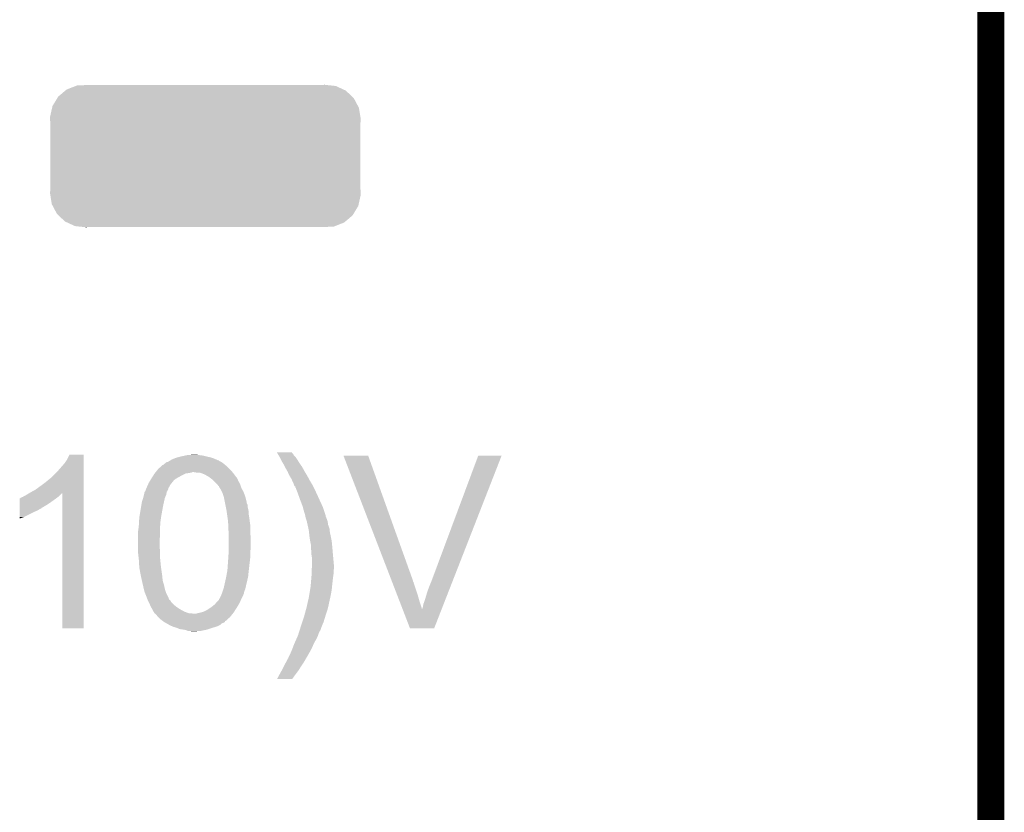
# Model space of a CAD drawing. Extents: x -1.3 to 24.2, y -3.9 to 39.2.
# Tile 25 of 26: x 18.6 to 24.2, y 19.7 to 24.1. Entities that reach past the tile are written whole.
import ezdxf

# ---------------------------------------------------------------- set-up
doc = ezdxf.new("R2010")
doc.units = 0
doc.layers.get('0').update_dxf_attribs({"linetype": 'CONTINUOUS'})
for name, color, linetype in [('SOLIDSWITCH_10_CLICK_V101_GKO', 5, 'CONTINUOUS'), ('SOLIDSWITCH_10_CLICK_V101_GTO', 14, 'CONTINUOUS'), ('SOLIDSWITCH_10_CLICK_V101_GTS', 12, 'CONTINUOUS')]:
    doc.layers.add(name, color=color, linetype=linetype)

# ---------------------------------------------------------------- blocks, each defined once
blk = doc.blocks.new('CUSTOM_65')
for points in [[(-0.783834, 0.375636), (-0.732468, 0.395778), (0.780338, 0.375636), (0.736446, 0.395778)], [(-0.732468, 0.395778), (-0.725912, 0.398348), (0.736446, 0.395778), (0.711906, 0.398348)], [(-0.725912, 0.398348), (-0.663766, 0.40132), (0.711906, 0.398348), (0.683524, 0.40132)], [(0.663766, 0.40132), (0.674566, 0.402258), (0.683524, 0.40132), (0.674566, 0.402258)], [(-0.836558, 0.327142), (-0.83144, 0.335576), (0.838258, 0.327142), (0.829316, 0.335576)], [(-0.83144, 0.335576), (-0.790738, 0.369828), (0.829316, 0.335576), (0.792994, 0.369828)], [(-0.790738, 0.369828), (-0.783834, 0.375636), (0.792994, 0.369828), (0.780338, 0.375636)], [(-0.865984, 0.272212), (-0.863714, 0.282386), (0.867476, 0.272212), (0.862066, 0.282386)], [(-0.863714, 0.282386), (-0.836558, 0.327142), (0.862066, 0.282386), (0.838258, 0.327142)], [(-0.877262, 0.221662), (-0.865984, 0.272212), (0.875788, 0.221662), (0.867476, 0.272212)], [(-0.87757, 0.21082), (-0.877262, 0.221662), (0.87757, 0.21082), (0.875788, 0.221662)], [(-0.876324, 0.189212), (-0.87757, 0.21082), (0.8763, 0.189212), (0.87757, 0.21082)], [(-0.8763, 0.188786), (-0.876324, 0.189212), (0.8763, 0.188786), (0.8763, 0.189212)], [(-0.8763, -0.18921), (-0.8763, 0.188786), (0.8763, -0.18921), (0.8763, 0.188786)], [(-0.87757, -0.21082), (-0.8763, -0.18921), (0.87757, -0.21082), (0.8763, -0.18921)], [(-0.875788, -0.221658), (-0.87757, -0.21082), (0.877264, -0.221658), (0.87757, -0.21082)], [(-0.867476, -0.272212), (-0.875788, -0.221658), (0.865984, -0.272212), (0.877264, -0.221658)], [(-0.862066, -0.282382), (-0.867476, -0.272212), (0.863716, -0.282382), (0.865984, -0.272212)], [(-0.83826, -0.327142), (-0.862066, -0.282382), (0.836558, -0.327142), (0.863716, -0.282382)], [(-0.829318, -0.335574), (-0.83826, -0.327142), (0.831442, -0.335574), (0.836558, -0.327142)], [(-0.792996, -0.36983), (-0.829318, -0.335574), (0.790732, -0.36983), (0.831442, -0.335574)], [(-0.780348, -0.375634), (-0.792996, -0.36983), (0.783836, -0.375634), (0.790732, -0.36983)], [(-0.73645, -0.39578), (-0.780348, -0.375634), (0.732456, -0.39578), (0.783836, -0.375634)], [(-0.711946, -0.398346), (-0.73645, -0.39578), (0.725912, -0.398346), (0.732456, -0.39578)], [(-0.683548, -0.40132), (-0.711946, -0.398346), (0.663766, -0.40132), (0.725912, -0.398346)], [(-0.674572, -0.40226), (-0.683548, -0.40132), (-0.674572, -0.40226), (-0.663766, -0.40132)]]:
    blk.add_solid(points)

msp = doc.modelspace()

# ---------------------------------------------------------------- linework, layer by layer
at = {"layer": 'SOLIDSWITCH_10_CLICK_V101_GKO', "const_width": 0.1524}
msp.add_lwpolyline([(24.13, -1.27), (24.13, 36.83)], dxfattribs=at)
at = {"layer": 'SOLIDSWITCH_10_CLICK_V101_GTO'}
for points in [[(20.09654, 21.694116), (20.096524, 21.69414), (20.18284, 21.694116), (20.096524, 21.69414)], [(18.8976, 21.63318), (18.91284, 21.656042), (19.004278, 21.63318), (19.004278, 21.656042)], [(18.91284, 21.656042), (18.925542, 21.681416), (19.004278, 21.656042), (19.00428, 21.681416)], [(18.925542, 21.681416), (18.925556, 21.68144), (19.00428, 21.681416), (18.925556, 21.68144)], [(19.471646, 21.638262), (19.481802, 21.640802), (19.784906, 21.638262), (19.780672, 21.640802)], [(19.481802, 21.640802), (19.485862, 21.64334), (19.780672, 21.640802), (19.776442, 21.64334)], [(19.485862, 21.64334), (19.48992, 21.645876), (19.776442, 21.64334), (19.768838, 21.645876)], [(19.48992, 21.645876), (19.49395, 21.648396), (19.768838, 21.645876), (19.76882, 21.648396)], [(19.49395, 21.648396), (19.49399, 21.64842), (19.76882, 21.648396), (19.766284, 21.64842)], [(19.49399, 21.64842), (19.502118, 21.6535), (19.766284, 21.64842), (19.754852, 21.6535)], [(19.502118, 21.6535), (19.514816, 21.65858), (19.754852, 21.6535), (19.743418, 21.65858)], [(19.514816, 21.65858), (19.52752, 21.663662), (19.743418, 21.65858), (19.72817, 21.663662)], [(19.52752, 21.663662), (19.53682, 21.666198), (19.72817, 21.663662), (19.72056, 21.666198)], [(19.53682, 21.666198), (19.555458, 21.67128), (19.72056, 21.666198), (19.6977, 21.67128)], [(19.555458, 21.67128), (19.579166, 21.67636), (19.6977, 21.67128), (19.67738, 21.67636)], [(19.579166, 21.67636), (19.59102, 21.6789), (19.67738, 21.67636), (19.65706, 21.6789)], [(19.59102, 21.6789), (19.629118, 21.68144), (19.65706, 21.6789), (19.641822, 21.68144)], [(20.098048, 21.691594), (20.09654, 21.694116), (20.182846, 21.691594), (20.18284, 21.694116)], [(20.101086, 21.686516), (20.098048, 21.691594), (20.187922, 21.686516), (20.182846, 21.691594)], [(20.10716, 21.676362), (20.101086, 21.686516), (20.193002, 21.676362), (20.187922, 21.686516)], [(20.11172, 21.668738), (20.10716, 21.676362), (20.200624, 21.668738), (20.193002, 21.676362)], [(20.11299, 21.6662), (20.11172, 21.668738), (20.20316, 21.6662), (20.200624, 21.668738)], [(20.120612, 21.65096), (20.11299, 21.6662), (20.21332, 21.65096), (20.20316, 21.6662)], [(20.124422, 21.64334), (20.120612, 21.65096), (20.218084, 21.64334), (20.21332, 21.65096)], [(20.132358, 21.630642), (20.124422, 21.64334), (20.22602, 21.630642), (20.218084, 21.64334)], [(20.472436, 21.676342), (20.47243, 21.676356), (20.612104, 21.676342), (20.47243, 21.676356)], [(20.745542, 20.967696), (20.472436, 21.676342), (20.8661, 20.967696), (20.612104, 21.676342)], [(20.97024, 20.9677), (21.234406, 21.676328), (21.089646, 20.9677), (21.366468, 21.676328)], [(21.234406, 21.676328), (21.234418, 21.67636), (21.366468, 21.676328), (21.234418, 21.67636)], [(18.818858, 21.549358), (18.86204, 21.59254), (19.004276, 21.549358), (19.004276, 21.59254)], [(18.86204, 21.59254), (18.8976, 21.63318), (19.004276, 21.59254), (19.004278, 21.63318)], [(19.411696, 21.58238), (19.421856, 21.59508), (19.845748, 21.58238), (19.83486, 21.59508)], [(19.421856, 21.59508), (19.42592, 21.60016), (19.83486, 21.59508), (19.82978, 21.60016)], [(19.42592, 21.60016), (19.440034, 21.612862), (19.82978, 21.60016), (19.817078, 21.612862)], [(19.440034, 21.612862), (19.451324, 21.62302), (19.817078, 21.612862), (19.80489, 21.62302)], [(19.451324, 21.62302), (19.453866, 21.623026), (19.80489, 21.62302), (19.804882, 21.623026)], [(19.453866, 21.623026), (19.4564, 21.62556), (19.804882, 21.623026), (19.80184, 21.62556)], [(19.4564, 21.62556), (19.458944, 21.628102), (19.80184, 21.62556), (19.798664, 21.628102)], [(19.458944, 21.628102), (19.464018, 21.630642), (19.798664, 21.628102), (19.795488, 21.630642)], [(19.464018, 21.630642), (19.4691, 21.63572), (19.795488, 21.630642), (19.78914, 21.63572)], [(19.4691, 21.63572), (19.471646, 21.638262), (19.78914, 21.63572), (19.784906, 21.638262)], [(20.13712, 21.623018), (20.132358, 21.630642), (20.231466, 21.623018), (20.22602, 21.630642)], [(20.1422, 21.61286), (20.13712, 21.623018), (20.238722, 21.61286), (20.231466, 21.623018)], [(20.14728, 21.6027), (20.1422, 21.61286), (20.244366, 21.6027), (20.238722, 21.61286)], [(20.154538, 21.59), (20.14728, 21.6027), (20.25142, 21.59), (20.244366, 21.6027)], [(20.15744, 21.584922), (20.154538, 21.59), (20.254468, 21.584922), (20.25142, 21.59)], [(20.16506, 21.567142), (20.15744, 21.584922), (20.265136, 21.567142), (20.254468, 21.584922)], [(18.79092, 21.5265), (18.818858, 21.549358), (19.004276, 21.5265), (19.004276, 21.549358)], [(19.37258, 21.52142), (19.381724, 21.536662), (19.502628, 21.52142), (19.514822, 21.536662)], [(19.381724, 21.536662), (19.386296, 21.544282), (19.514822, 21.536662), (19.524982, 21.544282)], [(19.386296, 21.544282), (19.38782, 21.54682), (19.524982, 21.544282), (19.529212, 21.54682)], [(19.38782, 21.54682), (19.391052, 21.5519), (19.529212, 21.54682), (19.53768, 21.5519)], [(19.391052, 21.5519), (19.399134, 21.5646), (19.53768, 21.5519), (19.56054, 21.5646)], [(19.399134, 21.5646), (19.4056, 21.57476), (19.56054, 21.5646), (19.580864, 21.57476)], [(19.4056, 21.57476), (19.407632, 21.5773), (19.580864, 21.57476), (19.59864, 21.5773)], [(19.407632, 21.5773), (19.409664, 21.579842), (19.59864, 21.5773), (19.613882, 21.579842)], [(19.409664, 21.579842), (19.411696, 21.58238), (19.613882, 21.579842), (19.618964, 21.58238)], [(19.644362, 21.57984), (19.629118, 21.58238), (19.847926, 21.57984), (19.845748, 21.58238)], [(19.659602, 21.579838), (19.644362, 21.57984), (19.847928, 21.579838), (19.847926, 21.57984)], [(19.667212, 21.577302), (19.659602, 21.579838), (19.8501, 21.577302), (19.847928, 21.579838)], [(19.67484, 21.57476), (19.667212, 21.577302), (19.852008, 21.57476), (19.8501, 21.577302)], [(19.687542, 21.56968), (19.67484, 21.57476), (19.855818, 21.56968), (19.852008, 21.57476)], [(19.710402, 21.55698), (19.687542, 21.56968), (19.865342, 21.55698), (19.855818, 21.56968)], [(19.713788, 21.55444), (19.710402, 21.55698), (19.86788, 21.55444), (19.865342, 21.55698)], [(19.723944, 21.546822), (19.713788, 21.55444), (19.87296, 21.546822), (19.86788, 21.55444)], [(19.73072, 21.541738), (19.723944, 21.546822), (19.874994, 21.541738), (19.87296, 21.546822)], [(19.73834, 21.534118), (19.73072, 21.541738), (19.87804, 21.534118), (19.874994, 21.541738)], [(19.75612, 21.516338), (19.73834, 21.534118), (19.8882, 21.516338), (19.87804, 21.534118)], [(20.166586, 21.5646), (20.16506, 21.567142), (20.26666, 21.5646), (20.265136, 21.567142)], [(20.1803, 21.541742), (20.166586, 21.5646), (20.279128, 21.541742), (20.26666, 21.5646)], [(20.182334, 21.53666), (20.1803, 21.541742), (20.2819, 21.53666), (20.279128, 21.541742)], [(20.18538, 21.52904), (20.182334, 21.53666), (20.286472, 21.52904), (20.2819, 21.53666)], [(20.19046, 21.51888), (20.18538, 21.52904), (20.292568, 21.51888), (20.286472, 21.52904)], [(18.70456, 21.46808), (18.732502, 21.48332), (19.004274, 21.46808), (19.004274, 21.48332)], [(18.732502, 21.48332), (18.76044, 21.50364), (19.004274, 21.48332), (19.004274, 21.50364)], [(18.76044, 21.50364), (18.79092, 21.5265), (19.004274, 21.50364), (19.004276, 21.5265)], [(19.349722, 21.470622), (19.354802, 21.47824), (19.474182, 21.470622), (19.478752, 21.47824)], [(19.354802, 21.47824), (19.35607, 21.483322), (19.478752, 21.47824), (19.481802, 21.483322)], [(19.35607, 21.483322), (19.35734, 21.488402), (19.481802, 21.483322), (19.48307, 21.488402)], [(19.35734, 21.488402), (19.35988, 21.493484), (19.48307, 21.488402), (19.484342, 21.493484)], [(19.35988, 21.493484), (19.36242, 21.49856), (19.484342, 21.493484), (19.487724, 21.49856)], [(19.36242, 21.49856), (19.363548, 21.501102), (19.487724, 21.49856), (19.48942, 21.501102)], [(19.363548, 21.501102), (19.368064, 21.51126), (19.48942, 21.501102), (19.4945, 21.51126)], [(19.368064, 21.51126), (19.37258, 21.52142), (19.4945, 21.51126), (19.502628, 21.52142)], [(19.763742, 21.508716), (19.75612, 21.516338), (19.890742, 21.508716), (19.8882, 21.516338)], [(19.766294, 21.50364), (19.763742, 21.508716), (19.892434, 21.50364), (19.890742, 21.508716)], [(19.76882, 21.503618), (19.766294, 21.50364), (19.89244, 21.503618), (19.892434, 21.50364)], [(19.768824, 21.501094), (19.76882, 21.503618), (19.893282, 21.501094), (19.89244, 21.503618)], [(19.773902, 21.493478), (19.768824, 21.501094), (19.89582, 21.493478), (19.893282, 21.501094)], [(19.77898, 21.485858), (19.773902, 21.493478), (19.900054, 21.485858), (19.89582, 21.493478)], [(19.7866, 21.470618), (19.77898, 21.485858), (19.90852, 21.470618), (19.900054, 21.485858)], [(20.193004, 21.51126), (20.19046, 21.51888), (20.29714, 21.51126), (20.292568, 21.51888)], [(20.195542, 21.503648), (20.193004, 21.51126), (20.300946, 21.503648), (20.29714, 21.51126)], [(20.200604, 21.501106), (20.195542, 21.503648), (20.302218, 21.501106), (20.300946, 21.503648)], [(20.20062, 21.496024), (20.200604, 21.501106), (20.304758, 21.496024), (20.302218, 21.501106)], [(20.203156, 21.493478), (20.20062, 21.496024), (20.306032, 21.493478), (20.304758, 21.496024)], [(20.208042, 21.48078), (20.203156, 21.493478), (20.31238, 21.48078), (20.306032, 21.493478)], [(20.21586, 21.46046), (20.208042, 21.48078), (20.321694, 21.46046), (20.31238, 21.48078)], [(18.643618, 21.4122), (18.643624, 21.43506), (18.81886, 21.4122), (18.850864, 21.43506)], [(18.643624, 21.43506), (18.646146, 21.435066), (18.850864, 21.43506), (18.850872, 21.435066)], [(18.646146, 21.435066), (18.64868, 21.4376), (18.850872, 21.435066), (18.85442, 21.4376)], [(18.64868, 21.4376), (18.648684, 21.437602), (18.85442, 21.4376), (18.854422, 21.437602)], [(18.648684, 21.437602), (18.653762, 21.44014), (18.854422, 21.437602), (18.857594, 21.44014)], [(18.653762, 21.44014), (18.661384, 21.442682), (18.857594, 21.44014), (18.860772, 21.442682)], [(18.661384, 21.442682), (18.668998, 21.447758), (18.860772, 21.442682), (18.867118, 21.447758)], [(18.668998, 21.447758), (18.669002, 21.44776), (18.867118, 21.447758), (18.86712, 21.44776)], [(18.669002, 21.44776), (18.679158, 21.45284), (18.86712, 21.44776), (18.8722, 21.45284)], [(18.679158, 21.45284), (18.696082, 21.462994), (18.8722, 21.45284), (18.882354, 21.462994)], [(18.696082, 21.462994), (18.696092, 21.463), (18.882354, 21.462994), (18.884876, 21.463)], [(18.696092, 21.463), (18.70456, 21.46808), (19.004274, 21.463), (19.004274, 21.46808)], [(18.8849, 20.701024), (18.884876, 21.463), (19.004256, 20.701024), (19.004274, 21.463)], [(19.330246, 21.39188), (19.334482, 21.417282), (19.45386, 21.39188), (19.459504, 21.417282)], [(19.334482, 21.417282), (19.341252, 21.437602), (19.459504, 21.417282), (19.464022, 21.437602)], [(19.341252, 21.437602), (19.342098, 21.44014), (19.464022, 21.437602), (19.465108, 21.44014)], [(19.342098, 21.44014), (19.345908, 21.455382), (19.465108, 21.44014), (19.47164, 21.455382)], [(19.345908, 21.455382), (19.34718, 21.460462), (19.47164, 21.455382), (19.472486, 21.460462)], [(19.34718, 21.460462), (19.347182, 21.465544), (19.472486, 21.460462), (19.473334, 21.465544)], [(19.347182, 21.465544), (19.349722, 21.470622), (19.473334, 21.465544), (19.474182, 21.470622)], [(19.78914, 21.465538), (19.7866, 21.470618), (19.910368, 21.465538), (19.90852, 21.470618)], [(19.79676, 21.442678), (19.78914, 21.465538), (19.91868, 21.442678), (19.910368, 21.465538)], [(19.802858, 21.412198), (19.79676, 21.442678), (19.9263, 21.412198), (19.91868, 21.442678)], [(20.22856, 21.4249), (20.21586, 21.46046), (20.337992, 21.4249), (20.321694, 21.46046)], [(20.230514, 21.41982), (20.22856, 21.4249), (20.34032, 21.41982), (20.337992, 21.4249)], [(20.241258, 21.391882), (20.230514, 21.41982), (20.353214, 21.391882), (20.34032, 21.41982)], [(18.643606, 21.35886), (18.643608, 21.36648), (18.72742, 21.35886), (18.745198, 21.36648)], [(18.643608, 21.36648), (18.64361, 21.3741), (18.745198, 21.36648), (18.757902, 21.3741)], [(18.64361, 21.3741), (18.643612, 21.379174), (18.757902, 21.3741), (18.768044, 21.379174)], [(18.643612, 21.38172), (18.643614, 21.39696), (18.770598, 21.38172), (18.796002, 21.39696)], [(18.643612, 21.381696), (18.643612, 21.38172), (18.76806, 21.381696), (18.770598, 21.38172)], [(18.643612, 21.379174), (18.643612, 21.381696), (18.768044, 21.379174), (18.76806, 21.381696)], [(18.643614, 21.39696), (18.643618, 21.4122), (18.796002, 21.39696), (18.81886, 21.4122)], [(19.320932, 21.336), (19.330246, 21.39188), (19.4437, 21.336), (19.45386, 21.39188)], [(19.803874, 21.407116), (19.802858, 21.412198), (19.926302, 21.407116), (19.9263, 21.412198)], [(19.805906, 21.396956), (19.803874, 21.407116), (19.93138, 21.396956), (19.926302, 21.407116)], [(19.807938, 21.386798), (19.805906, 21.396956), (19.93138, 21.386798), (19.93138, 21.396956)], [(19.809968, 21.37664), (19.807938, 21.386798), (19.93392, 21.37664), (19.93138, 21.386798)], [(19.812, 21.36648), (19.809968, 21.37664), (19.935952, 21.36648), (19.93392, 21.37664)], [(19.812364, 21.363938), (19.812, 21.36648), (19.93646, 21.363938), (19.935952, 21.36648)], [(19.814178, 21.351238), (19.812364, 21.363938), (19.93646, 21.351238), (19.93646, 21.363938)], [(20.242646, 21.386798), (20.241258, 21.391882), (20.35556, 21.386798), (20.353214, 21.391882)], [(20.24888, 21.36394), (20.242646, 21.386798), (20.36318, 21.36394), (20.35556, 21.386798)], [(20.253452, 21.3487), (20.24888, 21.36394), (20.36826, 21.3487), (20.36318, 21.36394)], [(18.6436, 21.32838), (18.643606, 21.35886), (18.666458, 21.32838), (18.72742, 21.35886)], [(18.6436, 21.320792), (18.6436, 21.32838), (18.6436, 21.320792), (18.666458, 21.32838)], [(19.317744, 21.30044), (19.31924, 21.325842), (19.43862, 21.30044), (19.442248, 21.325842)], [(19.31924, 21.325842), (19.320932, 21.336), (19.442248, 21.325842), (19.4437, 21.336)], [(19.816356, 21.336), (19.814178, 21.351238), (19.939, 21.336), (19.93646, 21.351238)], [(19.818896, 21.31822), (19.816356, 21.336), (19.94154, 21.31822), (19.939, 21.336)], [(19.81962, 21.31314), (19.818896, 21.31822), (19.942176, 21.31314), (19.94154, 21.31822)], [(19.821006, 21.2979), (19.81962, 21.31314), (19.94408, 21.2979), (19.942176, 21.31314)], [(20.254978, 21.343618), (20.253452, 21.3487), (20.3708, 21.343618), (20.36826, 21.3487)], [(20.2565, 21.33854), (20.254978, 21.343618), (20.371818, 21.33854), (20.3708, 21.343618)], [(20.258026, 21.330918), (20.2565, 21.33854), (20.373342, 21.330918), (20.371818, 21.33854)], [(20.25904, 21.325842), (20.258026, 21.330918), (20.375374, 21.325842), (20.373342, 21.330918)], [(20.26158, 21.318222), (20.25904, 21.325842), (20.37842, 21.318222), (20.375374, 21.325842)], [(20.264118, 21.310602), (20.26158, 21.318222), (20.38096, 21.310602), (20.37842, 21.318222)], [(20.26412, 21.305524), (20.264118, 21.310602), (20.382652, 21.305524), (20.38096, 21.310602)], [(20.266654, 21.302986), (20.26412, 21.305524), (20.383498, 21.302986), (20.382652, 21.305524)], [(19.31162, 21.24202), (19.31416, 21.2598), (19.43608, 21.24202), (19.43608, 21.2598)], [(19.31416, 21.2598), (19.314724, 21.26488), (19.43608, 21.2598), (19.43608, 21.26488)], [(19.314724, 21.26488), (19.3167, 21.28266), (19.43608, 21.26488), (19.43735, 21.28266)], [(19.3167, 21.28266), (19.317744, 21.30044), (19.43735, 21.28266), (19.43862, 21.30044)], [(19.82216, 21.285202), (19.821006, 21.2979), (19.945894, 21.285202), (19.94408, 21.2979)], [(19.82216, 21.280118), (19.82216, 21.285202), (19.94662, 21.280118), (19.945894, 21.285202)], [(19.82216, 21.26234), (19.82216, 21.280118), (19.94662, 21.26234), (19.94662, 21.280118)], [(19.8247, 21.239478), (19.82216, 21.26234), (19.94662, 21.239478), (19.94662, 21.26234)], [(20.266656, 21.302978), (20.266654, 21.302986), (20.3835, 21.302978), (20.383498, 21.302986)], [(20.26666, 21.300442), (20.266656, 21.302978), (20.383864, 21.300442), (20.3835, 21.302978)], [(20.270048, 21.285196), (20.26666, 21.300442), (20.386042, 21.285196), (20.383864, 21.300442)], [(20.274564, 21.264878), (20.270048, 21.285196), (20.39366, 21.264878), (20.386042, 21.285196)], [(20.27682, 21.25472), (20.274564, 21.264878), (20.39479, 21.25472), (20.39366, 21.264878)], [(20.278232, 21.24202), (20.27682, 21.25472), (20.3962, 21.24202), (20.39479, 21.25472)], [(19.31162, 21.224238), (19.31162, 21.24202), (19.43608, 21.224238), (19.43608, 21.24202)], [(19.31162, 21.18106), (19.31162, 21.224238), (19.43354, 21.18106), (19.43608, 21.224238)], [(19.8247, 21.2344), (19.8247, 21.239478), (19.94662, 21.2344), (19.94662, 21.239478)], [(19.8247, 21.209002), (19.8247, 21.2344), (19.94916, 21.209002), (19.94662, 21.2344)], [(19.8247, 21.153118), (19.8247, 21.209002), (19.94916, 21.153118), (19.94916, 21.209002)], [(20.280772, 21.21916), (20.278232, 21.24202), (20.40128, 21.21916), (20.3962, 21.24202)], [(20.2819, 21.208998), (20.280772, 21.21916), (20.403314, 21.208998), (20.40128, 21.21916)], [(20.284758, 21.193762), (20.2819, 21.208998), (20.40636, 21.193762), (20.403314, 21.208998)], [(20.28952, 21.168362), (20.284758, 21.193762), (20.4089, 21.168362), (20.40636, 21.193762)], [(19.31162, 21.158202), (19.31162, 21.18106), (19.43354, 21.158202), (19.43354, 21.18106)], [(19.31162, 21.142962), (19.31162, 21.158202), (19.43608, 21.142962), (19.43354, 21.158202)], [(19.31162, 21.132802), (19.31162, 21.142962), (19.43608, 21.132802), (19.43608, 21.142962)], [(19.824698, 21.137878), (19.8247, 21.13788), (19.94662, 21.137878), (19.94662, 21.13788)], [(19.8247, 21.13788), (19.8247, 21.153118), (19.94662, 21.13788), (19.94916, 21.153118)], [(20.28952, 21.16836), (20.28952, 21.168362), (20.4089, 21.16836), (20.4089, 21.168362)], [(20.28952, 21.148042), (20.28952, 21.16836), (20.410668, 21.148042), (20.4089, 21.16836)], [(20.29206, 21.13026), (20.28952, 21.148042), (20.412214, 21.13026), (20.410668, 21.148042)], [(19.315008, 21.102318), (19.31162, 21.132802), (19.43608, 21.102318), (19.43608, 21.132802)], [(19.3167, 21.08708), (19.315008, 21.102318), (19.437604, 21.08708), (19.43608, 21.102318)], [(19.318792, 21.05152), (19.3167, 21.08708), (19.44116, 21.05152), (19.437604, 21.08708)], [(19.82089, 21.082), (19.82216, 21.09978), (19.94408, 21.082), (19.946302, 21.09978)], [(19.82216, 21.09978), (19.822328, 21.10232), (19.946302, 21.09978), (19.94662, 21.10232)], [(19.822328, 21.10232), (19.824698, 21.137878), (19.94662, 21.10232), (19.94662, 21.137878)], [(20.29206, 21.115022), (20.29206, 21.13026), (20.41354, 21.115022), (20.412214, 21.13026)], [(20.292908, 21.10994), (20.29206, 21.115022), (20.41398, 21.10994), (20.41354, 21.115022)], [(20.2946, 21.099782), (20.292908, 21.10994), (20.414904, 21.099782), (20.41398, 21.10994)], [(20.2946, 21.054062), (20.2946, 21.099782), (20.41906, 21.054062), (20.414904, 21.099782)], [(19.31924, 21.0439), (19.318792, 21.05152), (19.44225, 21.0439), (19.44116, 21.05152)], [(19.32686, 21.00326), (19.31924, 21.0439), (19.448056, 21.00326), (19.44225, 21.0439)], [(19.812, 21.00072), (19.81708, 21.028658), (19.934988, 21.00072), (19.93793, 21.028658)], [(19.81708, 21.028658), (19.817804, 21.03882), (19.93793, 21.028658), (19.939, 21.03882)], [(19.817804, 21.03882), (19.82089, 21.082), (19.939, 21.03882), (19.94408, 21.082)], [(20.293328, 21.023578), (20.293858, 21.036278), (20.41652, 21.023578), (20.41906, 21.036278)], [(20.293858, 21.036278), (20.2946, 21.05406), (20.41906, 21.036278), (20.41906, 21.05406)], [(20.2946, 21.05406), (20.2946, 21.054062), (20.41906, 21.05406), (20.41906, 21.054062)], [(19.32795, 20.99818), (19.32686, 21.00326), (19.44878, 20.99818), (19.448056, 21.00326)], [(19.333936, 20.970242), (19.32795, 20.99818), (19.45132, 20.970242), (19.44878, 20.99818)], [(19.800708, 20.94738), (19.80692, 20.97532), (19.92376, 20.94738), (19.930334, 20.97532)], [(19.80692, 20.97532), (19.809968, 20.99056), (19.930334, 20.97532), (19.93392, 20.99056)], [(19.809968, 20.99056), (19.812, 21.00072), (19.93392, 20.99056), (19.934988, 21.00072)], [(20.287642, 20.9423), (20.291618, 20.98802), (20.4089, 20.9423), (20.41398, 20.98802)], [(20.291618, 20.98802), (20.29206, 20.9931), (20.41398, 20.98802), (20.414704, 20.9931)], [(20.29206, 20.9931), (20.292588, 21.0058), (20.414704, 20.9931), (20.41652, 21.0058)], [(20.292588, 21.0058), (20.293328, 21.023578), (20.41652, 21.0058), (20.41652, 21.023578)], [(19.33448, 20.9677), (19.333936, 20.970242), (19.452084, 20.9677), (19.45132, 20.970242)], [(19.339756, 20.944838), (19.33448, 20.9677), (19.45894, 20.944838), (19.452084, 20.9677)], [(19.3421, 20.93468), (19.339756, 20.944838), (19.461198, 20.93468), (19.45894, 20.944838)], [(19.345276, 20.921982), (19.3421, 20.93468), (19.46402, 20.921982), (19.461198, 20.93468)], [(19.34972, 20.904202), (19.345276, 20.921982), (19.469948, 20.904202), (19.46402, 20.921982)], [(19.78829, 20.904196), (19.795064, 20.924518), (19.91106, 20.904196), (19.918678, 20.924518)], [(19.795064, 20.924518), (19.796758, 20.9296), (19.918678, 20.924518), (19.919806, 20.9296)], [(19.796758, 20.9296), (19.800708, 20.94738), (19.919806, 20.9296), (19.92376, 20.94738)], [(20.27936, 20.88896), (20.284016, 20.9169), (20.40128, 20.88896), (20.40636, 20.9169)], [(20.284016, 20.9169), (20.28698, 20.934678), (20.40636, 20.9169), (20.408136, 20.934678)], [(20.28698, 20.934678), (20.287642, 20.9423), (20.408136, 20.934678), (20.4089, 20.9423)], [(20.74652, 20.965154), (20.745542, 20.967696), (20.866106, 20.965154), (20.8661, 20.967696)], [(20.7475, 20.962616), (20.74652, 20.965154), (20.86864, 20.962616), (20.866106, 20.965154)], [(20.748478, 20.960078), (20.7475, 20.962616), (20.868642, 20.960078), (20.86864, 20.962616)], [(20.774906, 20.8915), (20.748478, 20.960078), (20.891498, 20.8915), (20.868642, 20.960078)], [(20.947378, 20.90928), (20.95754, 20.937218), (21.066824, 20.90928), (21.077738, 20.937218)], [(20.95754, 20.937218), (20.97024, 20.9677), (21.077738, 20.937218), (21.089646, 20.9677)], [(19.351752, 20.899122), (19.34972, 20.904202), (19.47164, 20.899122), (19.469948, 20.904202)], [(19.35988, 20.8788), (19.351752, 20.899122), (19.4818, 20.8788), (19.47164, 20.899122)], [(19.366546, 20.861026), (19.35988, 20.8788), (19.48942, 20.861026), (19.4818, 20.8788)], [(19.3675, 20.858482), (19.366546, 20.861026), (19.494494, 20.858482), (19.48942, 20.861026)], [(19.756118, 20.848318), (19.768814, 20.861014), (19.887916, 20.848318), (19.893558, 20.861014)], [(19.768814, 20.861014), (19.76882, 20.863554), (19.893558, 20.861014), (19.894688, 20.863554)], [(19.76882, 20.863554), (19.771358, 20.8661), (19.894688, 20.863554), (19.89582, 20.8661)], [(19.771358, 20.8661), (19.78152, 20.88642), (19.89582, 20.8661), (19.90598, 20.88642)], [(19.78152, 20.88642), (19.784566, 20.894038), (19.90598, 20.88642), (19.90852, 20.894038)], [(19.784566, 20.894038), (19.786598, 20.899116), (19.90852, 20.894038), (19.911058, 20.899116)], [(19.786598, 20.899116), (19.7866, 20.89912), (19.911058, 20.899116), (19.911058, 20.89912)], [(19.7866, 20.89912), (19.78829, 20.904196), (19.911058, 20.89912), (19.91106, 20.904196)], [(20.267006, 20.83054), (20.27682, 20.87372), (20.38858, 20.83054), (20.397966, 20.87372)], [(20.27682, 20.87372), (20.27936, 20.88896), (20.397966, 20.87372), (20.40128, 20.88896)], [(20.785674, 20.86356), (20.774906, 20.8915), (20.89912, 20.86356), (20.891498, 20.8915)], [(20.807152, 20.807832), (20.785674, 20.86356), (20.9169, 20.807832), (20.89912, 20.86356)], [(20.93214, 20.858478), (20.947378, 20.90928), (21.046978, 20.858478), (21.066824, 20.90928)], [(19.3675, 20.85848), (19.3675, 20.858482), (19.494496, 20.85848), (19.494494, 20.858482)], [(19.372578, 20.848324), (19.3675, 20.85848), (19.499578, 20.848324), (19.494496, 20.85848)], [(19.37766, 20.83816), (19.372578, 20.848324), (19.509742, 20.83816), (19.499578, 20.848324)], [(19.37875, 20.835618), (19.37766, 20.83816), (19.512282, 20.835618), (19.509742, 20.83816)], [(19.384194, 20.82292), (19.37875, 20.835618), (19.52752, 20.82292), (19.512282, 20.835618)], [(19.38528, 20.820382), (19.384194, 20.82292), (19.531328, 20.820382), (19.52752, 20.82292)], [(19.3929, 20.80768), (19.38528, 20.820382), (19.55038, 20.80768), (19.531328, 20.820382)], [(19.3929, 20.807678), (19.3929, 20.80768), (19.550384, 20.807678), (19.55038, 20.80768)], [(19.39798, 20.797522), (19.3929, 20.807678), (19.568664, 20.797522), (19.550384, 20.807678)], [(19.70024, 20.8026), (19.7231, 20.81784), (19.86072, 20.8026), (19.87042, 20.81784)], [(19.7231, 20.81784), (19.73326, 20.82546), (19.87042, 20.81784), (19.874992, 20.82546)], [(19.73326, 20.82546), (19.745958, 20.835618), (19.874992, 20.82546), (19.881086, 20.835618)], [(19.745958, 20.835618), (19.752054, 20.84324), (19.881086, 20.835618), (19.88566, 20.84324)], [(19.752054, 20.84324), (19.756118, 20.848318), (19.88566, 20.84324), (19.887916, 20.848318)], [(20.25927, 20.800062), (20.26412, 20.81784), (20.38096, 20.800062), (20.385404, 20.81784)], [(20.26412, 20.81784), (20.267006, 20.83054), (20.385404, 20.81784), (20.38858, 20.83054)], [(20.848316, 20.701016), (20.807152, 20.807832), (20.985468, 20.701016), (21.027194, 20.807832)], [(20.9169, 20.807832), (20.916906, 20.810226), (21.027194, 20.807832), (21.02813, 20.810226)], [(20.916906, 20.810226), (20.91944, 20.812764), (21.02813, 20.810226), (21.02912, 20.812764)], [(20.91944, 20.812764), (20.919442, 20.817844), (21.02912, 20.812764), (21.031106, 20.817844)], [(20.919442, 20.817844), (20.92198, 20.822922), (21.031106, 20.817844), (21.03309, 20.822922)], [(20.92198, 20.822922), (20.924522, 20.838162), (21.03309, 20.822922), (21.039042, 20.838162)], [(20.924522, 20.838162), (20.93214, 20.858478), (21.039042, 20.838162), (21.046978, 20.858478)], [(19.399674, 20.79498), (19.39798, 20.797522), (19.573238, 20.79498), (19.568664, 20.797522)], [(19.403058, 20.789902), (19.399674, 20.79498), (19.587206, 20.789902), (19.573238, 20.79498)], [(19.405594, 20.784836), (19.403058, 20.789902), (19.60114, 20.784836), (19.587206, 20.789902)], [(19.407818, 20.784822), (19.405594, 20.784836), (19.601178, 20.784822), (19.60114, 20.784836)], [(19.408134, 20.78482), (19.407818, 20.784822), (19.613878, 20.78482), (19.601178, 20.784822)], [(19.410312, 20.78228), (19.408134, 20.78482), (19.629118, 20.78228), (19.613878, 20.78482)], [(19.42338, 20.76704), (19.410312, 20.78228), (19.834352, 20.76704), (19.846544, 20.78228)], [(19.425922, 20.7645), (19.42338, 20.76704), (19.83232, 20.7645), (19.834352, 20.76704)], [(19.43862, 20.751802), (19.425922, 20.7645), (19.818208, 20.751802), (19.83232, 20.7645)], [(19.452168, 20.74164), (19.43862, 20.751802), (19.806916, 20.74164), (19.818208, 20.751802)], [(19.639276, 20.78228), (19.644358, 20.784818), (19.846544, 20.78228), (19.848574, 20.784818)], [(19.644358, 20.784818), (19.65706, 20.78736), (19.848574, 20.784818), (19.850608, 20.78736)], [(19.65706, 20.78736), (19.667222, 20.7899), (19.850608, 20.78736), (19.85264, 20.7899)], [(19.667222, 20.7899), (19.677378, 20.792438), (19.85264, 20.7899), (19.854254, 20.792438)], [(19.677378, 20.792438), (19.70024, 20.8026), (19.854254, 20.792438), (19.86072, 20.8026)], [(20.240412, 20.73656), (20.248878, 20.76196), (20.360642, 20.73656), (20.368454, 20.76196)], [(20.248878, 20.76196), (20.250956, 20.76958), (20.368454, 20.76196), (20.3708, 20.76958)], [(20.250956, 20.76958), (20.25927, 20.800062), (20.3708, 20.76958), (20.38096, 20.800062)], [(19.004256, 20.701), (18.8849, 20.701024), (19.004256, 20.701), (19.004256, 20.701024)], [(19.4522, 20.741616), (19.452168, 20.74164), (19.80438, 20.741616), (19.806916, 20.74164)], [(19.45894, 20.73656), (19.4522, 20.741616), (19.804364, 20.73656), (19.80438, 20.741616)], [(19.458952, 20.736554), (19.45894, 20.73656), (19.804364, 20.736554), (19.804364, 20.73656)], [(19.46783, 20.73148), (19.458952, 20.736554), (19.794218, 20.73148), (19.804364, 20.736554)], [(19.472282, 20.728936), (19.46783, 20.73148), (19.7866, 20.728936), (19.794218, 20.73148)], [(19.485612, 20.721318), (19.472282, 20.728936), (19.778976, 20.721318), (19.7866, 20.728936)], [(19.494498, 20.71624), (19.485612, 20.721318), (19.76882, 20.71624), (19.778976, 20.721318)], [(19.506356, 20.711158), (19.494498, 20.71624), (19.758658, 20.711158), (19.76882, 20.71624)], [(19.512278, 20.70862), (19.506356, 20.711158), (19.750196, 20.70862), (19.758658, 20.711158)], [(19.53006, 20.703542), (19.512278, 20.70862), (19.733266, 20.703542), (19.750196, 20.70862)], [(19.530066, 20.70354), (19.53006, 20.703542), (19.73326, 20.70354), (19.733266, 20.703542)], [(19.547838, 20.695922), (19.530066, 20.70354), (19.710404, 20.695922), (19.73326, 20.70354)], [(19.56562, 20.69338), (19.547838, 20.695922), (19.702778, 20.69338), (19.710404, 20.695922)], [(19.580858, 20.69084), (19.56562, 20.69338), (19.690924, 20.69084), (19.702778, 20.69338)], [(20.225484, 20.690838), (20.22789, 20.698458), (20.34286, 20.690838), (20.3454, 20.698458)], [(20.22789, 20.698458), (20.229494, 20.703536), (20.3454, 20.698458), (20.347938, 20.703536)], [(20.229494, 20.703536), (20.230296, 20.706076), (20.347938, 20.703536), (20.34794, 20.706076)], [(20.230296, 20.706076), (20.2311, 20.70862), (20.34794, 20.706076), (20.349, 20.70862)], [(20.2311, 20.70862), (20.240412, 20.73656), (20.349, 20.70862), (20.360642, 20.73656)], [(20.985462, 20.701), (20.848316, 20.701016), (20.985462, 20.701), (20.985468, 20.701016)], [(19.593556, 20.685762), (19.580858, 20.69084), (19.667228, 20.685762), (19.690924, 20.69084)], [(19.606258, 20.68576), (19.593556, 20.685762), (19.66722, 20.68576), (19.667228, 20.685762)], [(19.616418, 20.68322), (19.606258, 20.68576), (19.629122, 20.68322), (19.66722, 20.68576)], [(20.201184, 20.62734), (20.209086, 20.645118), (20.31238, 20.62734), (20.32254, 20.645118)], [(20.209086, 20.645118), (20.215862, 20.660362), (20.32254, 20.645118), (20.32907, 20.660362)], [(20.215862, 20.660362), (20.216664, 20.662902), (20.32907, 20.660362), (20.33016, 20.662902)], [(20.216664, 20.662902), (20.221476, 20.678142), (20.33016, 20.662902), (20.33524, 20.678142)], [(20.221476, 20.678142), (20.225484, 20.690838), (20.33524, 20.678142), (20.34286, 20.690838)], [(20.17776, 20.56892), (20.183686, 20.58416), (20.283592, 20.56892), (20.29206, 20.58416)], [(20.183686, 20.58416), (20.192576, 20.60702), (20.29206, 20.58416), (20.30222, 20.60702)], [(20.192576, 20.60702), (20.19554, 20.61464), (20.30222, 20.60702), (20.30603, 20.61464)], [(20.19554, 20.61464), (20.201184, 20.62734), (20.30603, 20.61464), (20.31238, 20.62734)], [(20.150406, 20.51304), (20.15998, 20.530818), (20.25142, 20.51304), (20.261712, 20.530818)], [(20.15998, 20.530818), (20.174204, 20.5613), (20.261712, 20.530818), (20.27936, 20.5613)], [(20.174204, 20.5613), (20.17776, 20.56892), (20.27936, 20.5613), (20.283592, 20.56892)], [(20.12696, 20.46732), (20.1422, 20.4978), (20.2217, 20.46732), (20.241512, 20.4978)], [(20.1422, 20.4978), (20.150406, 20.51304), (20.241512, 20.4978), (20.25142, 20.51304)], [(20.096518, 20.414022), (20.099022, 20.416524), (20.18286, 20.414022), (20.184704, 20.416524)], [(20.099022, 20.416524), (20.109182, 20.436842), (20.184704, 20.416524), (20.199678, 20.436842)], [(20.109182, 20.436842), (20.11426, 20.444462), (20.199678, 20.436842), (20.205294, 20.444462)], [(20.11426, 20.444462), (20.11934, 20.454618), (20.205294, 20.444462), (20.21278, 20.454618)], [(20.11934, 20.454618), (20.123912, 20.462242), (20.21278, 20.454618), (20.2184, 20.462242)], [(20.123912, 20.462242), (20.12696, 20.46732), (20.2184, 20.462242), (20.2217, 20.46732)], [(20.18283, 20.41398), (20.096518, 20.414022), (20.18283, 20.41398), (20.18286, 20.414022)]]:
    msp.add_solid(points, dxfattribs=at)

# ---------------------------------------------------------------- block references
at = {"layer": 'SOLIDSWITCH_10_CLICK_V101_GTS'}
msp.add_blockref('CUSTOM_65', (19.69262, 23.368), dxfattribs=at)

doc.saveas('drawing.dxf')
